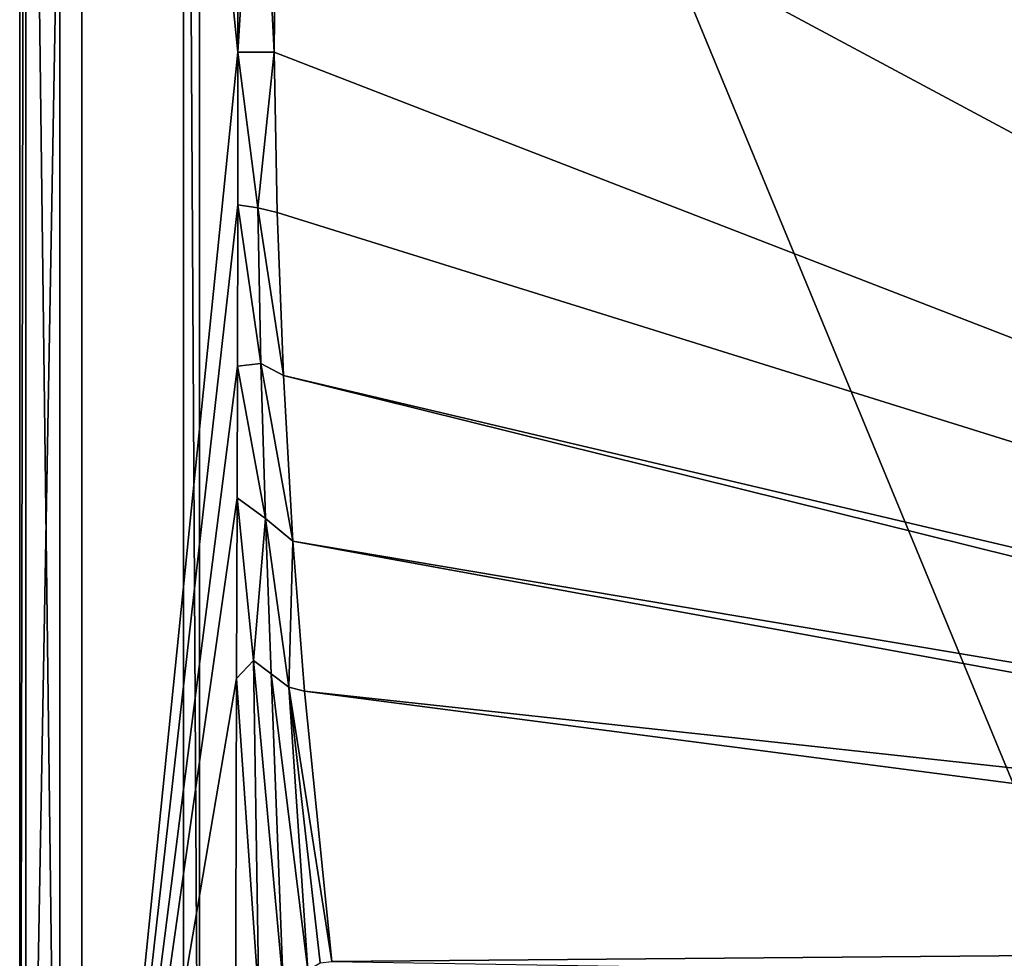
# Model space of a CAD drawing. Header units: metres. Extents: x -1204 to 0, y -809 to 0.
# Tile 9 of 130: x -1204 to -959, y -627 to -394. Entities that reach past the tile are written whole.
import ezdxf

# ---------------------------------------------------------------- set-up
doc = ezdxf.new("R2010")
doc.units = ezdxf.units.M

msp = doc.modelspace()

# ---------------------------------------------------------------- linework, layer by layer
at = {"layer": 'top012'}
for points in [[(-1159.290161, -58.544975, 164.560944), (-1159.290161, -751.544983, 164.560944), (-1163.290161, -58.544975, 164.560944)], [(-1159.290161, -751.544983, 164.560944), (-1163.290161, -751.544983, 164.560944), (-1163.290161, -58.544975, 164.560944)], [(-1163.290161, -58.544975, 2061.561035), (-1163.290161, -58.544975, 164.560944), (-1163.290161, -751.544983, 2061.561035)], [(-1163.290161, -58.544975, 164.560944), (-1163.290161, -751.544983, 164.560944), (-1163.290161, -751.544983, 2061.561035)], [(-1159.290161, -58.544975, 2061.561035), (-1163.290161, -58.544975, 2061.561035), (-1159.290161, -751.544983, 2061.561035)], [(-1163.290161, -58.544975, 2061.561035), (-1163.290161, -751.544983, 2061.561035), (-1159.290161, -751.544983, 2061.561035)], [(-1159.290161, -751.544983, 2061.561035), (-1159.290161, -751.544983, 164.560944), (-1159.290161, -58.544975, 2061.561035)], [(-1159.290161, -751.544983, 164.560944), (-1159.290161, -58.544975, 164.560944), (-1159.290161, -58.544975, 2061.561035)]]:
    msp.add_3dface(points, dxfattribs=at)
at = {"layer": 'top0123459'}
for points in [[(-1204.042358, 0), (-1204.042358, -804.032166), (-1202.515137, -1.527202, 175)], [(-1204.042358, -804.032166), (-1204.042358, 0), (-1194.042358, -794.032166)], [(-1194.042358, -794.032166), (-1204.042358, 0), (-1194.042358, -10)], [(-1204.042358, -804.032166), (-1202.515137, -802.504944, 175), (-1202.515137, -1.527202, 175)], [(-1202.515137, -802.504944, 175), (-1188.580933, -20.421553, 175), (-1202.515137, -1.527202, 175)], [(-1194.042358, -794.032166), (-1194.042358, -10), (-1194.042358, -794.032166, 90)], [(-1194.042358, -10), (-1194.042358, -10, 90), (-1194.042358, -794.032166, 90)], [(-1194.042358, -794.032166, 90), (-1194.042358, -10, 90), (-887.021179, -753.244812, 90)], [(-887.021179, -753.244812, 90), (-1194.042358, -10, 90), (-633.427063, -638.481384, 90)], [(-1194.042358, -10, 90), (-626.241211, -632.856445, 90), (-633.427063, -638.481384, 90)], [(-10, -10, 90), (-602.021179, -625.846375, 90), (-1194.042358, -10, 90)], [(-602.021179, -625.846375, 90), (-610.037109, -626.560547, 90), (-1194.042358, -10, 90)], [(-1194.042358, -10, 90), (-610.037109, -626.560547, 90), (-618.258606, -628.853394, 90)], [(-618.258606, -628.853394, 90), (-626.241211, -632.856445, 90), (-1194.042358, -10, 90)], [(-1188.580933, -783.610596, 175), (-1188.580933, -20.421553, 175), (-1202.515137, -802.504944, 175)], [(-1188.580933, -783.610596, 163.059708), (-1149.762817, -402.016876, 163.059708), (-1188.580933, -20.421553, 163.059708)], [(-1149.762817, -402.016876, 163.059708), (-1149.848755, -316.998016, 163.059708), (-1188.580933, -20.421553, 163.059708)], [(-1188.580933, -20.421553, 163.059708), (-1188.580933, -20.421553, 175), (-1188.580933, -783.610596, 163.059708)], [(-1188.580933, -20.421553, 175), (-1188.580933, -783.610596, 175), (-1188.580933, -783.610596, 163.059708)], [(-613.877686, -606.131226, 109.443001), (-720.814026, -87.26474, 118.499847), (-1139.987671, -324.029175, 114.367111)], [(-1149.848755, -316.998016, 163.059708), (-1149.762817, -402.016876, 163.059708), (-1144.785645, -321.001556, 138.232788)], [(-1149.762817, -402.016876, 163.059708), (-1140.727539, -401.999695, 113.006126), (-1144.785645, -321.001556, 138.232788)], [(-1144.785645, -321.001556, 138.232788), (-1140.727539, -401.999695, 113.006126), (-1139.987671, -324.029175, 114.367111)], [(-1139.987671, -324.029175, 114.367111), (-1140.727539, -401.999695, 113.006126), (-613.877686, -606.131226, 109.443001)], [(-1149.79895, -439.994476, 163.059708), (-1149.762817, -402.016876, 163.059708), (-1188.580933, -783.610596, 163.059708)], [(-1149.762817, -402.016876, 163.059708), (-1149.79895, -439.994476, 163.059708), (-1144.787964, -440.726776, 137.088074)], [(-1140.727539, -401.999695, 113.006126), (-1149.762817, -402.016876, 163.059708), (-1144.787964, -440.726776, 137.088074)], [(-1144.787964, -440.726776, 137.088074), (-1140.002319, -441.85675, 112.310425), (-1140.727539, -401.999695, 113.006126)], [(-1140.727539, -401.999695, 113.006126), (-1140.002319, -441.85675, 112.310425), (-613.877686, -606.131226, 109.443001)], [(-1149.884521, -480.057587, 163.059708), (-1149.79895, -439.994476, 163.059708), (-1188.580933, -783.610596, 163.059708)], [(-1149.79895, -439.994476, 163.059708), (-1149.884521, -480.057587, 163.059708), (-1144.052368, -479.402252, 136.824646)], [(-1144.787964, -440.726776, 137.088074), (-1149.79895, -439.994476, 163.059708), (-1144.052368, -479.402252, 136.824646)], [(-1144.052368, -479.402252, 136.824646), (-1138.47229, -482.396851, 111.602791), (-1144.787964, -440.726776, 137.088074)], [(-1138.47229, -482.396851, 111.602791), (-1140.002319, -441.85675, 112.310425), (-1144.787964, -440.726776, 137.088074)], [(-613.877686, -606.131226, 109.443001), (-1140.002319, -441.85675, 112.310425), (-1138.47229, -482.396851, 111.602791)], [(-1144.052368, -479.402252, 136.824646), (-1149.884521, -480.057587, 163.059708), (-1142.916382, -518.011292, 136.597305)], [(-1142.916382, -518.011292, 136.597305), (-1136.088135, -523.59967, 110.883591), (-1144.052368, -479.402252, 136.824646)], [(-1136.088135, -523.59967, 110.883591), (-1138.47229, -482.396851, 111.602791), (-1144.052368, -479.402252, 136.824646)], [(-1188.580933, -783.610596, 163.059708), (-1149.97876, -512.870911, 163.059708), (-1149.884521, -480.057587, 163.059708)], [(-1149.884521, -480.057587, 163.059708), (-1149.97876, -512.870911, 163.059708), (-1142.916382, -518.011292, 136.597305)], [(-613.877686, -606.131226, 109.443001), (-1138.47229, -482.396851, 111.602791), (-626.004456, -609.617432, 109.382149)], [(-1138.47229, -482.396851, 111.602791), (-1136.088135, -523.59967, 110.883591), (-626.004456, -609.617432, 109.382149)], [(-1150.11145, -557.812195, 163.059708), (-1149.97876, -512.870911, 163.059708), (-1188.580933, -783.610596, 163.059708)], [(-1149.97876, -512.870911, 163.059708), (-1150.11145, -557.812195, 163.059708), (-1145.863159, -553.335022, 150.006866)], [(-1142.916382, -518.011292, 136.597305), (-1149.97876, -512.870911, 163.059708), (-1145.863159, -553.335022, 150.006866)], [(-1145.863159, -553.335022, 150.006866), (-1141.495728, -556.628723, 136.428024), (-1142.916382, -518.011292, 136.597305)], [(-1141.495728, -556.628723, 136.428024), (-1137.134766, -559.973816, 122.854469), (-1142.916382, -518.011292, 136.597305)], [(-1142.916382, -518.011292, 136.597305), (-1137.134766, -559.973816, 122.854469), (-1136.088135, -523.59967, 110.883591)], [(-1137.134766, -559.973816, 122.854469), (-1133.211548, -560.925781, 110.232063), (-1136.088135, -523.59967, 110.883591)], [(-626.004456, -609.617432, 109.382149), (-1136.088135, -523.59967, 110.883591), (-636.394958, -614.846802, 109.290871)], [(-1136.088135, -523.59967, 110.883591), (-1133.211548, -560.925781, 110.232063), (-636.394958, -614.846802, 109.290871)], [(-1145.863159, -553.335022, 150.006866), (-1150.11145, -557.812195, 163.059708), (-1144.588501, -637.650208, 150.083389)], [(-1144.588501, -637.650208, 150.083389), (-1138.490967, -634.008972, 136.254868), (-1145.863159, -553.335022, 150.006866)], [(-1138.490967, -634.008972, 136.254868), (-1141.495728, -556.628723, 136.428024), (-1145.863159, -553.335022, 150.006866)], [(-1150.339478, -652.270386, 163.059708), (-1150.11145, -557.812195, 163.059708), (-1188.580933, -783.610596, 163.059708)], [(-1150.11145, -557.812195, 163.059708), (-1150.339478, -652.270386, 163.059708), (-1144.588501, -637.650208, 150.083389)], [(-1137.134766, -559.973816, 122.854469), (-1141.495728, -556.628723, 136.428024), (-1132.397705, -630.308533, 122.428345)], [(-1141.495728, -556.628723, 136.428024), (-1138.490967, -634.008972, 136.254868), (-1132.397705, -630.308533, 122.428345)], [(-1129.351074, -628.518677, 115.512375), (-1126.371338, -628.184875, 109.058052), (-1137.134766, -559.973816, 122.854469)], [(-1126.371338, -628.184875, 109.058052), (-1133.211548, -560.925781, 110.232063), (-1137.134766, -559.973816, 122.854469)], [(-1137.134766, -559.973816, 122.854469), (-1132.397705, -630.308533, 122.428345), (-1129.351074, -628.518677, 115.512375)], [(-636.394958, -614.846802, 109.290871), (-1133.211548, -560.925781, 110.232063), (-648.093933, -624.124634, 109.128922)], [(-1133.211548, -560.925781, 110.232063), (-1126.371338, -628.184875, 109.058052), (-648.093933, -624.124634, 109.128922)], [(-648.093933, -624.124634, 109.128922), (-1126.371338, -628.184875, 109.058052), (-657.373169, -635.821777, 108.924751)]]:
    msp.add_3dface(points, dxfattribs=at)

doc.saveas('drawing.dxf')
